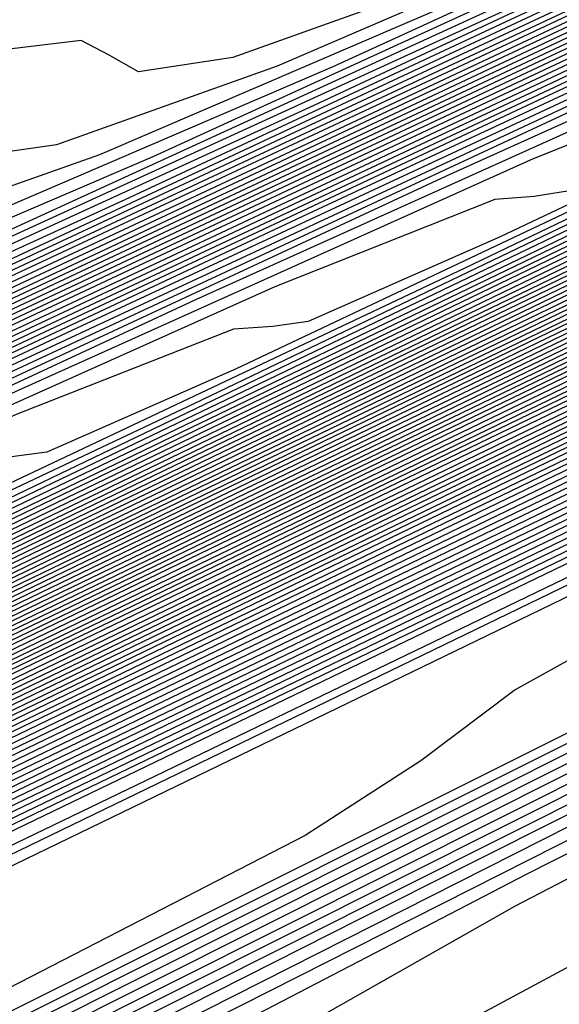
# Model space of a CAD drawing. Extents: x 3249832 to 3255657, y 13789405 to 13793316.
# Tile 120 of 256: x 3255335.31 to 3255337.21, y 13790163.12 to 13790166.58. Entities that reach past the tile are written whole.
import ezdxf

# ---------------------------------------------------------------- set-up
doc = ezdxf.new("R2010")
doc.units = 0
doc.header["$LTSCALE"] = 100
doc.header["$MEASUREMENT"] = 0
for name, color, linetype in [('GRATIO_CON', 10, 'CONTINUOUS'), ('GRATIO_ICON', 7, 'CONTINUOUS'), ('TARGETS_EAST', 7, 'CONTINUOUS')]:
    doc.layers.add(name, color=color, linetype=linetype)

# ---------------------------------------------------------------- blocks, each defined once
blk = doc.blocks.new('Gratio_032316_contours')
at = {"layer": 'GRATIO_CON', "color": 5, "linetype": 'Continuous', "flags": 128}
for points in [[(3255363.3626, 13790177.2744), (3255362.8508, 13790177.0238), (3255359.2644, 13790175.2916), (3255349.5288, 13790170.5964), (3255332.0737, 13790162.1815), (3255311.3462, 13790152.1899), (3255293.2974, 13790143.4894)], [(3255363.3534, 13790177.2943), (3255362.865, 13790177.0543), (3255359.4421, 13790175.4004), (3255350.1499, 13790170.9185), (3255333.493, 13790162.8881), (3255313.7321, 13790153.3624), (3255296.5669, 13790145.0881)], [(3255363.3442, 13790177.3141), (3255362.8793, 13790177.0848), (3255359.6198, 13790175.5091), (3255350.771, 13790171.2405), (3255334.8977, 13790163.5876), (3255316.0013, 13790154.4785), (3255299.4426, 13790146.4963)], [(3255363.3351, 13790177.334), (3255362.8936, 13790177.1153), (3255359.7975, 13790175.6178), (3255351.3922, 13790171.5625), (3255336.3024, 13790164.2871), (3255318.2705, 13790155.5945), (3255302.3184, 13790147.9045)], [(3255363.3168, 13790177.3737), (3255362.9221, 13790177.1764), (3255360.1529, 13790175.8353), (3255352.6344, 13790172.2066), (3255339.1118, 13790165.686), (3255322.809, 13790157.8266), (3255308.0699, 13790150.7209), (3255298.2, 13790145.9612)], [(3255363.3076, 13790177.3935), (3255362.9364, 13790177.2069), (3255360.3306, 13790175.944), (3255353.2555, 13790172.5287), (3255340.5164, 13790166.3855), (3255325.0782, 13790158.9427), (3255310.9456, 13790152.1291), (3255301.1769, 13790147.4178)], [(3255363.2985, 13790177.4128), (3255362.9507, 13790177.237), (3255360.5083, 13790176.0525), (3255353.8766, 13790172.8506), (3255341.9211, 13790167.085), (3255327.3475, 13790160.0587), (3255313.8214, 13790153.5373), (3255304.1539, 13790148.8744)], [(3255363.2899, 13790177.4293), (3255362.9654, 13790177.2653), (3255360.6862, 13790176.16), (3255354.4979, 13790173.1721), (3255343.3258, 13790167.7843), (3255329.6167, 13790161.1747), (3255316.6971, 13790154.9455), (3255307.1308, 13790150.331), (3255300.4292, 13790147.096)], [(3255363.2728, 13790177.4624), (3255362.9947, 13790177.3218), (3255361.0421, 13790176.3749), (3255355.7403, 13790173.8151), (3255346.1353, 13790169.1829), (3255334.1552, 13790163.4068), (3255322.4486, 13790157.7619), (3255313.0847, 13790153.2443), (3255305.8138, 13790149.7339), (3255299.8068, 13790146.8314)], [(3255363.2642, 13790177.4789), (3255363.0094, 13790177.3501), (3255361.22, 13790176.4823), (3255356.3615, 13790174.1365), (3255347.54, 13790169.8823), (3255336.4244, 13790164.5228), (3255325.3244, 13790159.17), (3255316.0789, 13790154.7093), (3255308.6447, 13790151.1198), (3255302.5075, 13790148.1544)], [(3255363.2556, 13790177.4954), (3255363.024, 13790177.3784), (3255361.3979, 13790176.5898), (3255356.9827, 13790174.458), (3255348.9447, 13790170.5816), (3255338.6936, 13790165.6388), (3255328.2001, 13790160.5782), (3255319.0572, 13790156.1665), (3255311.3477, 13790152.4439), (3255304.7769, 13790149.269)], [(3255363.247, 13790177.5119), (3255363.0387, 13790177.4067), (3255361.5758, 13790176.6972), (3255357.6039, 13790174.7795), (3255350.3494, 13790171.2809), (3255340.9629, 13790166.7549), (3255331.0759, 13790161.9864), (3255322.0355, 13790157.6238), (3255314.0508, 13790153.7681), (3255307.0464, 13790150.3836), (3255300.985, 13790147.4531)], [(3255363.2298, 13790177.545), (3255363.068, 13790177.4632), (3255361.9317, 13790176.9121), (3255358.8464, 13790175.4225), (3255353.1588, 13790172.6795), (3255345.5013, 13790168.9869), (3255336.8274, 13790164.8028), (3255327.9921, 13790160.5384), (3255319.457, 13790156.4164), (3255311.5852, 13790152.6127), (3255304.7086, 13790149.288)], [(3255363.2212, 13790177.5615), (3255363.0827, 13790177.4915), (3255362.1096, 13790177.0196), (3255359.4676, 13790175.744), (3255354.5636, 13790173.3789), (3255347.7706, 13790170.103), (3255339.7031, 13790166.211), (3255330.9703, 13790161.9956), (3255322.16, 13790157.7405), (3255313.8547, 13790153.7272), (3255306.5704, 13790150.2055), (3255300.5587, 13790147.2978)], [(3255363.2126, 13790177.578), (3255363.0973, 13790177.5198), (3255362.2875, 13790177.127), (3255360.0888, 13790176.0654), (3255355.9683, 13790174.0782), (3255350.0398, 13790171.219), (3255342.5789, 13790167.6192), (3255333.9486, 13790163.4529), (3255324.8631, 13790159.0647), (3255316.1241, 13790154.8418), (3255308.4322, 13790151.123), (3255302.0841, 13790148.0526)], [(3255363.204, 13790177.5946), (3255363.112, 13790177.548), (3255362.4654, 13790177.2345), (3255360.71, 13790176.3869), (3255357.373, 13790174.7775), (3255352.309, 13790172.335), (3255345.4546, 13790169.0274), (3255336.9269, 13790164.9102), (3255327.5662, 13790160.3888), (3255318.3935, 13790155.9564), (3255310.294, 13790152.0405), (3255303.6095, 13790148.8074)], [(3255363.1868, 13790177.6276), (3255363.1413, 13790177.6046), (3255362.8213, 13790177.4494), (3255361.9524, 13790177.0299), (3255360.1824, 13790176.1761), (3255356.8475, 13790174.5671), (3255351.2061, 13790171.8438), (3255342.8835, 13790167.8247), (3255332.9724, 13790163.0371), (3255322.9324, 13790158.1855), (3255314.0176, 13790153.8755), (3255306.6603, 13790150.3169), (3255301.0871, 13790147.6207)], [(3255363.1782, 13790177.6441), (3255363.1559, 13790177.6329), (3255362.9992, 13790177.5568), (3255362.5736, 13790177.3514), (3255361.5871, 13790176.8755), (3255359.1167, 13790175.6831), (3255354.0819, 13790173.252), (3255345.8618, 13790169.282), (3255335.6754, 13790164.3612), (3255325.2018, 13790159.3001), (3255315.8794, 13790154.793), (3255308.1857, 13790151.0717), (3255302.3577, 13790148.2522)], [(3255363.1697, 13790177.6606), (3255350.6237, 13790171.6008), (3255338.5563, 13790165.7713), (3255327.446, 13790160.4025), (3255317.7338, 13790155.7069), (3255309.7102, 13790151.826), (3255303.6283, 13790148.8837)], [(3255363.1622, 13790177.6756), (3255351.3249, 13790171.958), (3255339.8464, 13790166.4129), (3255329.0857, 13790161.2128), (3255319.4089, 13790156.5342), (3255311.2122, 13790152.5695), (3255304.8988, 13790149.5152)], [(3255363.1472, 13790177.7055), (3255352.7271, 13790172.6724), (3255342.4265, 13790167.6962), (3255332.3649, 13790162.8336), (3255322.7593, 13790158.1889), (3255314.2163, 13790154.0566), (3255307.4399, 13790150.7782), (3255302.9144, 13790148.5902)], [(3255363.1398, 13790177.7205), (3255353.4282, 13790173.0296), (3255343.7165, 13790168.3378), (3255334.0045, 13790163.6439), (3255324.4345, 13790159.0163), (3255315.7184, 13790154.8001), (3255308.7105, 13790151.4097), (3255304.0166, 13790149.1402)], [(3255363.1323, 13790177.7354), (3255354.1293, 13790173.3869), (3255345.0066, 13790168.9794), (3255335.6442, 13790164.4543), (3255326.1097, 13790159.8437), (3255317.2205, 13790155.5436), (3255309.9811, 13790152.0412), (3255305.1188, 13790149.6902)], [(3255363.1248, 13790177.7504), (3255354.8304, 13790173.7441), (3255346.2966, 13790169.6211), (3255337.2838, 13790165.2647), (3255327.7849, 13790160.671), (3255318.7225, 13790156.2871), (3255311.2516, 13790152.6727), (3255306.221, 13790150.2403), (3255303.2552, 13790148.8134)], [(3255363.1098, 13790177.7803), (3255356.2327, 13790174.4585), (3255348.8767, 13790170.9043), (3255340.5631, 13790166.8854), (3255331.1353, 13790162.3257), (3255321.7267, 13790157.7741), (3255313.7927, 13790153.9356), (3255308.4254, 13790151.3403), (3255305.2619, 13790149.8176)], [(3255363.1023, 13790177.7953), (3255356.9338, 13790174.8157), (3255350.1668, 13790171.546), (3255342.2027, 13790167.6958), (3255332.8105, 13790163.1531), (3255323.2287, 13790158.5176), (3255315.0633, 13790154.5671), (3255309.5276, 13790151.8904), (3255306.2652, 13790150.3197), (3255304.5271, 13790149.4986)], [(3255363.0949, 13790177.8103), (3255357.6349, 13790175.1729), (3255351.4568, 13790172.1876), (3255343.8423, 13790168.5062), (3255334.4857, 13790163.9805), (3255324.7308, 13790159.2611), (3255316.3339, 13790155.1986), (3255310.6298, 13790152.4404), (3255307.2685, 13790150.8219), (3255305.4785, 13790149.9753)], [(3255363.0874, 13790177.8253), (3255358.336, 13790175.5302), (3255352.7468, 13790172.8292), (3255345.4819, 13790169.3166), (3255336.1609, 13790164.8078), (3255326.2329, 13790160.0046), (3255317.6044, 13790155.8301), (3255311.732, 13790152.9904), (3255308.2718, 13790151.324), (3255306.43, 13790150.4521), (3255305.4986, 13790150.0381)], [(3255363.0724, 13790177.8552), (3255359.7383, 13790176.2446), (3255355.3269, 13790174.1125), (3255348.7612, 13790170.9373), (3255339.5113, 13790166.4625), (3255329.237, 13790161.4917), (3255320.1455, 13790157.0931), (3255313.9364, 13790154.0905), (3255310.2785, 13790152.3282), (3255308.3329, 13790151.4056), (3255307.3516, 13790150.9663), (3255306.9504, 13790150.8311), (3255306.8357, 13790150.8648), (3255306.709, 13790150.9242), (3255306.2521, 13790150.8346), (3255305.1418, 13790150.4136)], [(3255363.0649, 13790177.8702), (3255360.4394, 13790176.6018), (3255356.617, 13790174.7541), (3255350.4008, 13790171.7477), (3255341.1865, 13790167.2899), (3255330.7391, 13790162.2352), (3255321.4161, 13790157.7246), (3255315.0386, 13790154.6406), (3255311.2818, 13790152.8303), (3255309.2843, 13790151.8823), (3255308.2782, 13790151.4305), (3255307.8684, 13790151.2902), (3255307.7534, 13790151.3222), (3255307.6263, 13790151.3795), (3255307.1599, 13790151.2834), (3255306.0215, 13790150.8474), (3255304.0328, 13790149.9659)], [(3255363.0574, 13790177.8851), (3255361.1405, 13790176.959), (3255357.907, 13790175.3957), (3255352.0405, 13790172.558), (3255342.8617, 13790168.1173), (3255332.2411, 13790162.9787), (3255322.6867, 13790158.3561), (3255316.1408, 13790155.1906), (3255312.2851, 13790153.3324), (3255310.2358, 13790152.359), (3255309.2047, 13790151.8946), (3255308.7864, 13790151.7492), (3255308.6711, 13790151.7796), (3255308.5437, 13790151.8348), (3255308.0677, 13790151.7321), (3255306.9011, 13790151.2812), (3255304.8608, 13790150.3744)], [(3255363.05, 13790177.9001), (3255361.8416, 13790177.3162), (3255359.1971, 13790176.0374), (3255353.6801, 13790173.3684), (3255344.5369, 13790168.9446), (3255333.7432, 13790163.7222), (3255323.9572, 13790158.9876), (3255317.243, 13790155.7406), (3255313.2884, 13790153.8345), (3255311.1872, 13790152.8358), (3255310.1312, 13790152.3587), (3255309.7044, 13790152.2082), (3255309.5888, 13790152.237), (3255309.461, 13790152.2901), (3255308.9754, 13790152.1808), (3255307.7808, 13790151.715), (3255305.6888, 13790150.7829), (3255303.1621, 13790149.6128)], [(3255363.0357, 13790177.9293), (3255349.1365, 13790171.2039), (3255336.4664, 13790165.0734), (3255326.2544, 13790160.1326), (3255319.3751, 13790156.8057), (3255315.2861, 13790154.8344), (3255313.0901, 13790153.7893), (3255311.9842, 13790153.2869), (3255311.5403, 13790153.1263), (3255311.4242, 13790153.1519), (3255311.2957, 13790153.2007), (3255310.791, 13790153.0783), (3255309.5402, 13790152.5826), (3255307.3448, 13790151.5999), (3255304.6912, 13790150.3694)], [(3255363.0293, 13790177.9433), (3255349.5014, 13790171.3974), (3255337.1523, 13790165.4221), (3255327.1608, 13790160.5879), (3255320.3695, 13790157.3036), (3255316.2759, 13790155.33), (3255314.0416, 13790154.266), (3255312.9108, 13790153.751), (3255312.4583, 13790153.5853), (3255312.3419, 13790153.6093), (3255312.2131, 13790153.656), (3255311.6988, 13790153.527), (3255310.4199, 13790153.0164), (3255308.1727, 13790152.0084), (3255305.4558, 13790150.7477)], [(3255363.0228, 13790177.9572), (3255349.8663, 13790171.5909), (3255337.8383, 13790165.7708), (3255328.0673, 13790161.0433), (3255321.3638, 13790157.8014), (3255317.2657, 13790155.8255), (3255314.9931, 13790154.7428), (3255313.8373, 13790154.2151), (3255313.3763, 13790154.0443), (3255313.2596, 13790154.0668), (3255313.1304, 13790154.1113), (3255312.6066, 13790153.9757), (3255311.2996, 13790153.4502), (3255309.0007, 13790152.4169), (3255306.2204, 13790151.126), (3255303.6487, 13790149.9195)], [(3255363.0164, 13790177.9712), (3255362.7761, 13790177.8544), (3255361.0953, 13790177.0408), (3255356.5335, 13790174.8332), (3255348.3101, 13790170.854), (3255338.2839, 13790166.0028), (3255328.9737, 13790161.4984), (3255322.3581, 13790158.2992), (3255318.2556, 13790156.3211), (3255315.9445, 13790155.2195), (3255314.7638, 13790154.6793), (3255314.2943, 13790154.5033), (3255314.1773, 13790154.5242), (3255314.0478, 13790154.5666), (3255313.5144, 13790154.4244), (3255312.1793, 13790153.884), (3255309.8287, 13790152.8254), (3255306.9849, 13790151.5042), (3255304.3543, 13790150.27)], [(3255363.0035, 13790177.999), (3255362.7772, 13790177.8888), (3255361.1947, 13790177.1225), (3255356.9001, 13790175.044), (3255349.1521, 13790171.2948), (3255339.6697, 13790166.7067), (3255330.7865, 13790162.409), (3255324.3467, 13790159.2949), (3255320.2352, 13790157.3123), (3255317.8474, 13790156.173), (3255316.6168, 13790155.6075), (3255316.1303, 13790155.4214), (3255316.0128, 13790155.439), (3255315.8825, 13790155.4772), (3255315.33, 13790155.3219), (3255313.9387, 13790154.7516), (3255311.4847, 13790153.6424), (3255308.5141, 13790152.2608), (3255305.7656, 13790150.9711), (3255303.816, 13790150.0634)], [(3255362.9971, 13790178.013), (3255362.7777, 13790177.906), (3255361.2444, 13790177.1634), (3255357.0834, 13790175.1495), (3255349.5732, 13790171.5153), (3255340.3626, 13790167.0587), (3255331.693, 13790162.8643), (3255325.341, 13790159.7927), (3255321.2251, 13790157.8079), (3255318.7989, 13790156.6497), (3255317.5434, 13790156.0716), (3255317.0482, 13790155.8804), (3255316.9305, 13790155.8965), (3255316.7999, 13790155.9325), (3255316.2378, 13790155.7706), (3255314.8184, 13790155.1854), (3255312.3127, 13790154.0509), (3255309.2787, 13790152.6391), (3255306.4712, 13790151.3216), (3255304.4798, 13790150.3944)], [(3255362.9906, 13790178.0269), (3255362.7782, 13790177.9232), (3255361.2941, 13790177.2043), (3255357.2667, 13790175.2549), (3255349.9942, 13790171.7357), (3255341.0555, 13790167.4106), (3255332.5994, 13790163.3196), (3255326.3353, 13790160.2905), (3255322.2149, 13790158.3035), (3255319.7503, 13790157.1265), (3255318.4699, 13790156.5357), (3255317.9662, 13790156.3394), (3255317.8482, 13790156.3539), (3255317.7172, 13790156.3878), (3255317.1455, 13790156.2193), (3255315.698, 13790155.6192), (3255313.1406, 13790154.4594), (3255310.0433, 13790153.0174), (3255307.1769, 13790151.6721), (3255305.1437, 13790150.7253)], [(3255362.9842, 13790178.0409), (3255362.7788, 13790177.9404), (3255361.3439, 13790177.2452), (3255357.45, 13790175.3604), (3255350.4152, 13790171.9561), (3255341.7484, 13790167.7626), (3255333.5058, 13790163.7749), (3255327.3296, 13790160.7884), (3255323.2047, 13790158.799), (3255320.7018, 13790157.6032), (3255319.3964, 13790156.9998), (3255318.8842, 13790156.7984), (3255318.7659, 13790156.8113), (3255318.6346, 13790156.8431), (3255318.0533, 13790156.668), (3255316.5777, 13790156.053), (3255313.9686, 13790154.8679), (3255310.8078, 13790153.3957), (3255307.8825, 13790152.0227), (3255305.8076, 13790151.0562), (3255304.5095, 13790150.4882)], [(3255362.9713, 13790178.0688), (3255362.7799, 13790177.9748), (3255361.4433, 13790177.327), (3255357.8165, 13790175.5712), (3255351.2573, 13790172.397), (3255343.1342, 13790168.4665), (3255335.3187, 13790164.6855), (3255329.3183, 13790161.784), (3255325.1844, 13790159.7902), (3255322.6047, 13790158.5567), (3255321.2494, 13790157.9281), (3255320.7202, 13790157.7165), (3255320.6013, 13790157.7262), (3255320.4693, 13790157.7537), (3255319.8689, 13790157.5655), (3255318.3371, 13790156.9206), (3255315.6246, 13790155.6848), (3255312.337, 13790154.1523), (3255309.2938, 13790152.7237), (3255307.1354, 13790151.718), (3255305.7861, 13790151.1255), (3255304.9914, 13790150.8543)], [(3255362.9649, 13790178.0827), (3255362.7804, 13790177.992), (3255361.493, 13790177.3678), (3255357.9998, 13790175.6767), (3255351.6783, 13790172.6174), (3255343.8271, 13790168.8185), (3255336.2251, 13790165.1408), (3255330.3126, 13790162.2819), (3255326.1742, 13790160.2858), (3255323.5561, 13790159.0334), (3255322.1759, 13790158.3922), (3255321.6382, 13790158.1755), (3255321.519, 13790158.1836), (3255321.3866, 13790158.209), (3255320.7767, 13790158.0142), (3255319.2168, 13790157.3544), (3255316.4526, 13790156.0933), (3255313.1016, 13790154.5306), (3255309.9994, 13790153.0743), (3255307.7993, 13790152.049), (3255306.4244, 13790151.4442), (3255305.616, 13790151.1656), (3255305.1412, 13790151.12)], [(3255362.9585, 13790178.0966), (3255362.7809, 13790178.0092), (3255361.5427, 13790177.4087), (3255358.1831, 13790175.7821), (3255352.0993, 13790172.8378), (3255344.52, 13790169.1705), (3255337.1315, 13790165.5961), (3255331.3069, 13790162.7797), (3255327.1641, 13790160.7814), (3255324.5076, 13790159.5102), (3255323.1025, 13790158.8563), (3255322.5562, 13790158.6345), (3255322.4367, 13790158.641), (3255322.304, 13790158.6643), (3255321.6845, 13790158.4629), (3255320.0965, 13790157.7881), (3255317.2806, 13790156.5018), (3255313.8662, 13790154.9088), (3255310.7051, 13790153.4248), (3255308.4631, 13790152.3799), (3255307.0628, 13790151.7628), (3255306.2405, 13790151.4768), (3255305.7596, 13790151.4265), (3255305.491, 13790151.5219)], [(3255362.952, 13790178.1106), (3255362.7815, 13790178.0264), (3255361.5924, 13790177.4496), (3255358.3664, 13790175.8876), (3255352.5204, 13790173.0583), (3255345.2129, 13790169.5225), (3255338.038, 13790166.0514), (3255332.3012, 13790163.2775), (3255328.1539, 13790161.277), (3255325.4591, 13790159.9869)], [(3255362.9392, 13790178.1385), (3255362.7826, 13790178.0608), (3255361.6919, 13790177.5314), (3255358.733, 13790176.0984), (3255353.3624, 13790173.4991), (3255346.5987, 13790170.2264), (3255339.8508, 13790166.962), (3255334.2898, 13790164.2732), (3255330.1336, 13790162.2681), (3255327.362, 13790160.9404)], [(3255362.9327, 13790178.1524), (3255362.7831, 13790178.078), (3255361.7416, 13790177.5723), (3255358.9163, 13790176.2039), (3255353.7834, 13790173.7196), (3255347.2916, 13790170.5784), (3255340.7573, 13790167.4173), (3255335.2841, 13790164.771), (3255331.1234, 13790162.7637), (3255328.3134, 13790161.4172), (3255326.8085, 13790160.7127)], [(3255362.9263, 13790178.1663), (3255362.7836, 13790178.0952), (3255361.7913, 13790177.6131), (3255359.0996, 13790176.3093), (3255354.2045, 13790173.94), (3255347.9845, 13790170.9303), (3255341.6637, 13790167.8726), (3255336.2784, 13790165.2689), (3255332.1133, 13790163.2593), (3255329.2649, 13790161.8939), (3255327.7351, 13790161.1769)], [(3255362.9199, 13790178.1803), (3255362.7842, 13790178.1124), (3255361.841, 13790177.654), (3255359.2829, 13790176.4147), (3255354.6255, 13790174.1604), (3255348.6774, 13790171.2823), (3255342.5701, 13790168.3279), (3255337.2727, 13790165.7667), (3255333.1031, 13790163.7549), (3255330.2163, 13790162.3706), (3255328.6616, 13790161.641), (3255328.0641, 13790161.3887)], [(3255362.9063, 13790178.2064), (3255362.7848, 13790178.1456), (3255361.9402, 13790177.7351), (3255359.6494, 13790176.6253), (3255355.4675, 13790174.6012), (3255350.0632, 13790171.9862), (3255344.383, 13790169.2385), (3255339.2614, 13790166.7624), (3255335.0828, 13790164.7461), (3255332.1192, 13790163.3241), (3255330.5146, 13790162.5692), (3255329.9, 13790162.3067), (3255329.7784, 13790162.3004), (3255329.6428, 13790162.3067), (3255328.9468, 13790162.0527), (3255327.134, 13790161.2585)], [(3255362.8995, 13790178.2194), (3255362.7851, 13790178.1622), (3255361.9898, 13790177.7756), (3255359.8326, 13790176.7306), (3255355.8885, 13790174.8216), (3255350.7561, 13790172.3382), (3255345.2894, 13790169.6938), (3255340.2557, 13790167.2602), (3255336.0726, 13790165.2417), (3255333.0707, 13790163.8009), (3255331.4411, 13790163.0333), (3255330.818, 13790162.7658), (3255330.6961, 13790162.7578), (3255330.5602, 13790162.762), (3255329.8546, 13790162.5014), (3255328.0137, 13790161.6923)], [(3255362.8927, 13790178.2325), (3255362.7854, 13790178.1788), (3255362.0393, 13790177.8162), (3255360.0158, 13790176.8359), (3255356.3096, 13790175.042), (3255351.449, 13790172.6901), (3255346.1959, 13790170.1491), (3255341.25, 13790167.758), (3255337.0624, 13790165.7372), (3255334.0221, 13790164.2776), (3255332.3677, 13790163.4974), (3255331.736, 13790163.2248), (3255331.6138, 13790163.2153), (3255331.4775, 13790163.2173), (3255330.7624, 13790162.9501), (3255328.8934, 13790162.1261), (3255325.5604, 13790160.5868)], [(3255362.8859, 13790178.2455), (3255362.7857, 13790178.1953), (3255362.0889, 13790177.8567), (3255360.1991, 13790176.9412), (3255356.7306, 13790175.2624), (3255352.1418, 13790173.0421), (3255347.1023, 13790170.6044), (3255342.2443, 13790168.2559), (3255338.0523, 13790166.2328), (3255334.9736, 13790164.7544), (3255333.2942, 13790163.9615), (3255332.654, 13790163.6838), (3255332.5316, 13790163.6727), (3255332.3949, 13790163.6726), (3255331.6701, 13790163.3989), (3255329.7731, 13790162.5599), (3255326.3884, 13790160.9952)], [(3255362.8724, 13790178.2716), (3255362.7863, 13790178.2285), (3255362.1881, 13790177.9378), (3255360.5655, 13790177.1518), (3255357.5726, 13790175.7031), (3255353.5276, 13790173.746), (3255348.9152, 13790171.5151), (3255344.2329, 13790169.2515), (3255340.0319, 13790167.224), (3255336.8765, 13790165.7078), (3255335.1472, 13790164.8898), (3255334.49, 13790164.6018), (3255334.367, 13790164.5876), (3255334.2296, 13790164.5832), (3255333.4857, 13790164.2963), (3255331.5325, 13790163.4275), (3255328.0443, 13790161.8122)], [(3255362.8656, 13790178.2846), (3255362.7866, 13790178.2451), (3255362.2377, 13790177.9784), (3255360.7488, 13790177.2571), (3255357.9936, 13790175.9235), (3255354.2205, 13790174.098), (3255349.8216, 13790171.9704), (3255345.2272, 13790169.7494), (3255341.0218, 13790167.7196), (3255337.828, 13790166.1846), (3255336.0737, 13790165.3539), (3255335.408, 13790165.0609), (3255335.2847, 13790165.045), (3255335.1469, 13790165.0385), (3255334.3935, 13790164.745), (3255332.4122, 13790163.8613), (3255328.8723, 13790162.2207), (3255324.5703, 13790160.2049)], [(3255362.8588, 13790178.2977), (3255362.7869, 13790178.2617), (3255362.2872, 13790178.0189), (3255360.932, 13790177.3624), (3255358.4146, 13790176.1439), (3255354.9134, 13790174.45), (3255350.728, 13790172.4257), (3255346.2216, 13790170.2472), (3255342.0116, 13790168.2152), (3255338.7794, 13790166.6613), (3255337.0003, 13790165.818), (3255336.3259, 13790165.5199), (3255336.2024, 13790165.5024), (3255336.0643, 13790165.4938), (3255335.3013, 13790165.1937), (3255333.2918, 13790164.2951), (3255329.7003, 13790162.6292), (3255325.3348, 13790160.5832)], [(3255362.852, 13790178.3107), (3255362.7872, 13790178.2783), (3255362.3368, 13790178.0594), (3255361.1152, 13790177.4676), (3255358.8356, 13790176.3643), (3255355.6063, 13790174.8019), (3255351.6345, 13790172.881), (3255347.2159, 13790170.745), (3255343.0015, 13790168.7108), (3255339.7309, 13790167.1381), (3255337.9268, 13790166.2821), (3255337.2439, 13790165.9789), (3255337.1201, 13790165.9598), (3255336.9816, 13790165.9491), (3255336.2091, 13790165.6425), (3255334.1715, 13790164.7289), (3255330.5283, 13790163.0377), (3255326.0994, 13790160.9615)], [(3255362.8384, 13790178.3368), (3255362.7878, 13790178.3115), (3255362.436, 13790178.1405), (3255361.4817, 13790177.6782), (3255359.6777, 13790176.8051), (3255356.9921, 13790175.5058), (3255353.4473, 13790173.7916), (3255349.2045, 13790171.7407), (3255344.9811, 13790169.7019), (3255341.6338, 13790168.0916), (3255339.7798, 13790167.2103), (3255339.0799, 13790166.897), (3255338.9555, 13790166.8747), (3255338.8164, 13790166.8597), (3255338.0247, 13790166.5399), (3255335.9309, 13790165.5964), (3255332.1843, 13790163.8547), (3255327.6286, 13790161.718)], [(3255362.8317, 13790178.3499), (3255362.7881, 13790178.3281), (3255362.4856, 13790178.1811), (3255361.6649, 13790177.7835), (3255360.0987, 13790177.0254), (3255357.685, 13790175.8578), (3255354.3537, 13790174.2469), (3255350.1988, 13790172.2385), (3255345.971, 13790170.1975), (3255342.5852, 13790168.5683), (3255340.7063, 13790167.6744), (3255339.9979, 13790167.356), (3255339.8732, 13790167.3321), (3255339.7337, 13790167.315), (3255338.9325, 13790166.9886), (3255336.8106, 13790166.0302), (3255333.0122, 13790164.2632), (3255328.3932, 13790162.0963), (3255324.1122, 13790160.0848)], [(3255362.8249, 13790178.3629), (3255362.7884, 13790178.3447), (3255362.5352, 13790178.2216), (3255361.8482, 13790177.8888), (3255360.5197, 13790177.2458), (3255358.3779, 13790176.2098), (3255355.2602, 13790174.7022), (3255351.1931, 13790172.7363), (3255346.9608, 13790170.6931), (3255343.5367, 13790169.045), (3255341.6329, 13790168.1386), (3255340.9159, 13790167.815), (3255340.791, 13790167.7895), (3255340.6511, 13790167.7703), (3255339.8402, 13790167.4374), (3255337.6903, 13790166.464), (3255333.8402, 13790164.6717), (3255329.1577, 13790162.4746), (3255324.8178, 13790160.4353)], [(3255362.8181, 13790178.376), (3255362.7887, 13790178.3613), (3255362.5847, 13790178.2622), (3255362.0314, 13790177.9941), (3255360.9407, 13790177.4662), (3255359.0708, 13790176.5617), (3255356.1666, 13790175.1575), (3255352.1874, 13790173.2342), (3255347.9506, 13790171.1887), (3255344.4881, 13790169.5218), (3255342.5594, 13790168.6027), (3255341.8339, 13790168.274), (3255341.7087, 13790168.247), (3255341.5684, 13790168.2256), (3255340.748, 13790167.8861), (3255338.57, 13790166.8978), (3255334.6682, 13790165.0802), (3255329.9223, 13790162.8529), (3255325.5234, 13790160.7859)], [(3255362.8045, 13790178.4021), (3255361.9033, 13790177.9658), (3255360.4718, 13790177.2733), (3255357.9795, 13790176.0682), (3255354.1761, 13790174.2299), (3255349.9303, 13790172.1799), (3255346.391, 13790170.4753), (3255344.4124, 13790169.5309), (3255343.6698, 13790169.1921), (3255343.5441, 13790169.1618), (3255343.4031, 13790169.1362), (3255342.5636, 13790168.7835), (3255340.3294, 13790167.7654), (3255336.3242, 13790165.8972), (3255331.4515, 13790163.6095), (3255326.9347, 13790161.4869)], [(3255362.7977, 13790178.4151), (3255356.8185, 13790175.525), (3255351.514, 13790172.9629), (3255347.559, 13790171.0568), (3255345.4031, 13790170.0261), (3255344.5958, 13790169.655), (3255344.4618, 13790169.6192), (3255344.3205, 13790169.5915), (3255343.4714, 13790169.2322), (3255341.2091, 13790168.1992), (3255337.1521, 13790166.3057), (3255332.2161, 13790163.9878), (3255327.6403, 13790161.8375)], [(3255362.7909, 13790178.4282), (3255357.1132, 13790175.6841), (3255352.0762, 13790173.2514), (3255348.3205, 13790171.4416), (3255346.2733, 13790170.4629), (3255345.5068, 13790170.1106), (3255345.3795, 13790170.0767), (3255345.2378, 13790170.0468), (3255344.3792, 13790169.681), (3255342.0887, 13790168.633), (3255337.9801, 13790166.7141), (3255332.9806, 13790164.3661), (3255328.346, 13790162.188), (3255325.0602, 13790160.6529)], [(3255362.784, 13790178.442), (3255357.4078, 13790175.8436), (3255352.6383, 13790173.5402), (3255349.0821, 13790171.8266), (3255347.1436, 13790170.8999), (3255346.4177, 13790170.5662), (3255346.2972, 13790170.5341), (3255346.1552, 13790170.5021), (3255345.287, 13790170.1297), (3255342.9684, 13790169.0668), (3255338.8081, 13790167.1226), (3255333.7452, 13790164.7444), (3255329.0516, 13790162.5385), (3255325.7241, 13790160.9838)], [(3255362.7701, 13790178.4698), (3255357.9969, 13790176.1629), (3255353.7624, 13790174.1179), (3255350.6051, 13790172.5964), (3255348.8841, 13790171.7737), (3255348.2396, 13790171.4775), (3255348.1326, 13790171.4489), (3255347.9899, 13790171.4127), (3255347.1025, 13790171.0271), (3255344.7278, 13790169.9344), (3255340.4641, 13790167.9396), (3255335.2744, 13790165.5009), (3255330.4629, 13790163.2396), (3255327.0519, 13790161.6457)], [(3255362.7632, 13790178.4837), (3255358.2915, 13790176.3225), (3255354.3245, 13790174.4067), (3255351.3666, 13790172.9814), (3255349.7543, 13790172.2106), (3255349.1506, 13790171.9331), (3255349.0503, 13790171.9064), (3255348.9072, 13790171.868), (3255348.0103, 13790171.4759), (3255345.6075, 13790170.3682), (3255341.2921, 13790168.3481), (3255336.039, 13790165.8792), (3255331.1685, 13790163.5901), (3255327.7158, 13790161.9766)], [(3255362.7562, 13790178.4976), (3255358.5861, 13790176.4822), (3255354.8865, 13790174.6955), (3255352.1282, 13790173.3663), (3255350.6245, 13790172.6475), (3255350.0615, 13790172.3887), (3255349.9681, 13790172.3638), (3255349.8246, 13790172.3233), (3255348.9181, 13790171.9246), (3255346.4872, 13790170.802), (3255342.12, 13790168.7566), (3255336.8035, 13790166.2575), (3255331.8742, 13790163.9406), (3255328.3796, 13790162.3075), (3255326.2125, 13790161.3222)], [(3255362.7492, 13790178.5115), (3255358.8807, 13790176.6418), (3255355.4486, 13790174.9843), (3255352.8897, 13790173.7512), (3255351.4948, 13790173.0844), (3255350.9725, 13790172.8444), (3255350.8858, 13790172.8212), (3255350.742, 13790172.7786), (3255349.8259, 13790172.3733), (3255347.3669, 13790171.2358), (3255342.948, 13790169.1651), (3255337.5681, 13790166.6358), (3255332.5798, 13790164.2911), (3255329.0435, 13790162.6384), (3255326.8508, 13790161.6408)], [(3255362.7353, 13790178.5393), (3255359.4698, 13790176.9611), (3255356.5728, 13790175.562), (3255354.4127, 13790174.5211), (3255353.2353, 13790173.9582), (3255352.7944, 13790173.7556), (3255352.7212, 13790173.7361), (3255352.5767, 13790173.6892), (3255351.6415, 13790173.2707), (3255349.1263, 13790172.1034), (3255344.604, 13790169.9821), (3255339.0973, 13790167.3924), (3255333.9911, 13790164.9922), (3255330.3713, 13790163.3003), (3255328.1274, 13790162.2781), (3255326.8499, 13790161.7478)], [(3255362.7284, 13790178.5533), (3255359.7644, 13790177.1207), (3255357.1348, 13790175.8508), (3255355.1742, 13790174.9061), (3255354.1055, 13790174.3952), (3255353.7053, 13790174.2112), (3255353.6389, 13790174.1935), (3255353.494, 13790174.1445), (3255352.5493, 13790173.7195), (3255350.006, 13790172.5371), (3255345.432, 13790170.3906), (3255339.8618, 13790167.7707), (3255334.6967, 13790165.3427), (3255331.0352, 13790163.6312), (3255328.7658, 13790162.5967), (3255327.4744, 13790162.0591)], [(3255362.7214, 13790178.5672), (3255360.0589, 13790177.2804), (3255357.6969, 13790176.1396), (3255355.9358, 13790175.291), (3255354.9758, 13790174.8321), (3255354.6163, 13790174.6668), (3255354.5566, 13790174.6509), (3255354.4114, 13790174.5998), (3255353.4571, 13790174.1682), (3255350.8856, 13790172.9709), (3255346.26, 13790170.7991), (3255340.6264, 13790168.149), (3255335.4023, 13790165.6933), (3255331.6991, 13790163.9621), (3255329.4041, 13790162.9154), (3255328.099, 13790162.3703), (3255327.4036, 13790162.1559)], [(3255362.7145, 13790178.5811), (3255360.3535, 13790177.44), (3255358.259, 13790176.4285), (3255356.6973, 13790175.6759), (3255355.846, 13790175.269), (3255355.5273, 13790175.1225), (3255355.4743, 13790175.1084), (3255355.3287, 13790175.0551), (3255354.3649, 13790174.6169), (3255351.7653, 13790173.4047), (3255347.0879, 13790171.2076), (3255341.391, 13790168.5272), (3255336.108, 13790166.0438), (3255332.3629, 13790164.293), (3255330.0424, 13790163.234), (3255328.7235, 13790162.6816), (3255328.022, 13790162.4624)], [(3255362.7006, 13790178.6089), (3255360.9427, 13790177.7593), (3255359.3831, 13790177.0061), (3255358.2203, 13790176.4458), (3255357.5865, 13790176.1428), (3255357.3492, 13790176.0337), (3255357.3097, 13790176.0232), (3255357.1634, 13790175.9657), (3255356.1804, 13790175.5144), (3255353.5247, 13790174.2723), (3255348.7439, 13790172.0246), (3255342.9202, 13790169.2838), (3255337.5193, 13790166.7448), (3255333.6907, 13790164.9549), (3255331.319, 13790163.8713), (3255329.9726, 13790163.3041), (3255329.2587, 13790163.0755), (3255328.942, 13790163.0582), (3255328.8259, 13790163.1372), (3255328.7162, 13790163.2059), (3255328.4267, 13790163.1916), (3255327.7734, 13790163.0298)], [(3255362.6936, 13790178.6228), (3255361.2372, 13790177.9189), (3255359.9452, 13790177.295), (3255358.9819, 13790176.8307), (3255358.4567, 13790176.5797), (3255358.2601, 13790176.4893), (3255358.2275, 13790176.4806), (3255358.0808, 13790176.421), (3255357.0882, 13790175.9631), (3255354.4044, 13790174.7061), (3255349.5719, 13790172.433), (3255343.6847, 13790169.6621), (3255338.2249, 13790167.0954), (3255334.3546, 13790165.2858), (3255331.9574, 13790164.19), (3255330.5971, 13790163.6153), (3255329.8771, 13790163.3821), (3255329.5591, 13790163.3618), (3255329.4442, 13790163.4389), (3255329.3355, 13790163.506), (3255329.0448, 13790163.4897), (3255328.3858, 13790163.3249), (3255327.3272, 13790163.0143)], [(3255362.6866, 13790178.6367), (3255361.5318, 13790178.0786), (3255360.5073, 13790177.5838), (3255359.7434, 13790177.2157), (3255359.327, 13790177.0166), (3255359.1711, 13790176.945), (3255359.1452, 13790176.9381), (3255358.9981, 13790176.8763), (3255357.996, 13790176.4118), (3255355.2841, 13790175.1399), (3255350.3999, 13790172.8415), (3255344.4493, 13790170.0404), (3255338.9305, 13790167.4459), (3255335.0185, 13790165.6167), (3255332.5957, 13790164.5086), (3255331.2216, 13790163.9266), (3255330.4955, 13790163.6886), (3255330.1763, 13790163.6654), (3255330.0624, 13790163.7405), (3255329.9549, 13790163.8061), (3255329.663, 13790163.7879), (3255328.9982, 13790163.6201), (3255327.9288, 13790163.3055)], [(3255362.6797, 13790178.6506), (3255361.8264, 13790178.2382), (3255361.0693, 13790177.8726), (3255360.5049, 13790177.6006), (3255360.1972, 13790177.4535), (3255360.082, 13790177.4006), (3255360.0629, 13790177.3955), (3255359.9155, 13790177.3316), (3255358.9038, 13790176.8605), (3255356.1638, 13790175.5737), (3255351.2279, 13790173.25), (3255345.2139, 13790170.4187), (3255339.6362, 13790167.7964), (3255335.6823, 13790165.9477), (3255333.234, 13790164.8273), (3255331.8461, 13790164.2378), (3255331.1139, 13790163.9952), (3255330.7934, 13790163.969), (3255330.6807, 13790164.0422), (3255330.5742, 13790164.1062), (3255330.2811, 13790164.086), (3255329.6106, 13790163.9153), (3255328.5305, 13790163.5966), (3255327.6432, 13790163.4098)], [(3255346.7431, 13790171.1753), (3255341.0474, 13790168.4975), (3255337.0101, 13790166.6095), (3255334.5107, 13790165.4646), (3255333.0952, 13790164.8603)], [(3255347.5959, 13790171.5951), (3255341.7268, 13790168.8356), (3255337.6662, 13790166.9367), (3255335.148, 13790165.7827), (3255333.7197, 13790165.1715), (3255332.9691, 13790164.9148), (3255332.6448, 13790164.8798), (3255332.5355, 13790164.9472), (3255332.4323, 13790165.0064), (3255332.1355, 13790164.9804), (3255331.4477, 13790164.8008), (3255330.3353, 13790164.4701), (3255329.4204, 13790164.2767), (3255329.4891, 13790164.5799), (3255331.0326, 13790165.5965), (3255333.3631, 13790166.9713), (3255335.498, 13790168.2062), (3255336.7282, 13790168.9438), (3255337.4394, 13790169.3899), (3255338.2907, 13790169.8909), (3255339.7433, 13790170.6905), (3255341.4658, 13790171.6217), (3255342.9291, 13790172.4143), (3255343.7356, 13790172.8664)], [(3255347.8632, 13790171.739), (3255342.2776, 13790169.1132), (3255338.2842, 13790167.246), (3255335.7806, 13790166.0987), (3255334.3443, 13790165.4828), (3255333.5875, 13790165.2214), (3255333.2619, 13790165.1833), (3255333.1537, 13790165.2488), (3255333.0516, 13790165.3065), (3255332.7536, 13790165.2786), (3255332.06, 13790165.0959), (3255330.9369, 13790164.7613), (3255330.0129, 13790164.5656), (3255330.0823, 13790164.872), (3255331.6418, 13790165.8991), (3255333.9966, 13790167.2878), (3255336.1543, 13790168.5349), (3255337.3987, 13790169.2791), (3255338.1189, 13790169.7286), (3255338.9804, 13790170.2338), (3255340.4488, 13790171.0412), (3255342.1897, 13790171.9816), (3255343.6687, 13790172.7821)], [(3255348.2781, 13790171.9524), (3255342.8285, 13790169.3908), (3255338.9023, 13790167.5554), (3255336.4132, 13790166.4146), (3255334.9688, 13790165.794), (3255334.2059, 13790165.5279), (3255333.8791, 13790165.4869), (3255333.772, 13790165.5505), (3255333.671, 13790165.6065), (3255333.3718, 13790165.5767), (3255332.6724, 13790165.3911), (3255331.5385, 13790165.0524), (3255330.6053, 13790164.8545), (3255330.6755, 13790165.164), (3255332.251, 13790166.2016), (3255334.6301, 13790167.6043), (3255336.8107, 13790168.8636), (3255338.0691, 13790169.6144), (3255338.7984, 13790170.0674), (3255339.6701, 13790170.5767), (3255341.1544, 13790171.3919), (3255342.9136, 13790172.3416), (3255344.4084, 13790173.1499)], [(3255343.9303, 13790169.9459), (3255340.1383, 13790168.174), (3255337.6784, 13790167.0465), (3255336.2178, 13790166.4165), (3255335.4427, 13790166.1411), (3255335.1133, 13790166.0941), (3255335.0085, 13790166.1538), (3255334.9097, 13790166.2067), (3255334.608, 13790166.173), (3255333.8972, 13790165.9814), (3255332.7417, 13790165.6347), (3255331.7901, 13790165.4324), (3255331.8618, 13790165.7481), (3255333.4693, 13790166.8066), (3255335.8972, 13790168.2374), (3255338.1234, 13790169.521), (3255339.4101, 13790170.285), (3255340.1573, 13790170.7448), (3255341.0495, 13790171.2626), (3255342.5656, 13790172.0932), (3255344.3615, 13790173.0615)], [(3255344.4811, 13790170.2235), (3255340.7563, 13790168.4833), (3255338.311, 13790167.3625), (3255336.8424, 13790166.7277), (3255336.0611, 13790166.4476), (3255335.7305, 13790166.3977), (3255335.6268, 13790166.4555), (3255335.529, 13790166.5068), (3255335.2261, 13790166.4712), (3255334.5095, 13790166.2766), (3255333.3433, 13790165.9259), (3255332.3826, 13790165.7214), (3255332.455, 13790166.0402), (3255334.0784, 13790167.1091), (3255336.5307, 13790168.5539), (3255338.7797, 13790169.8497), (3255340.0805, 13790170.6204), (3255340.8367, 13790171.0836), (3255341.7392, 13790171.6056), (3255343.2711, 13790172.4438)]]:
    blk.add_lwpolyline(points, dxfattribs=at)
at = {"layer": 'GRATIO_CON', "color": 1, "linetype": 'Continuous', "flags": 128}
for points in [[(3255363.3809, 13790177.2347), (3255362.8417, 13790176.9722), (3255359.0647, 13790175.1492), (3255348.812, 13790170.2056), (3255330.451, 13790161.3481), (3255308.7688, 13790150.8518), (3255290.1579, 13790141.759), (3255279.4333, 13790136.3706), (3255275.1019, 13790134.0226), (3255274.0936, 13790133.3098), (3255273.835, 13790133.05), (3255273.7395, 13790132.9539), (3255273.7177, 13790132.9553), (3255273.6967, 13790132.9953), (3255273.6714, 13790133.0437), (3255273.6534, 13790133.0777), (3255273.6351, 13790133.0727), (3255273.5327, 13790132.9977), (3255273.2428, 13790132.8201), (3255272.6983, 13790132.5174), (3255271.9753, 13790132.1075), (3255271.1855, 13790131.6184)], [(3255363.39, 13790177.2149), (3255362.9771, 13790177.0138), (3255360.0847, 13790175.6178), (3255352.2331, 13790171.832), (3255338.1695, 13790165.0464), (3255321.5473, 13790156.9914), (3255307.2465, 13790149.9823), (3255298.9474, 13790145.7734)], [(3255363.3992, 13790177.1951), (3255363.1126, 13790177.0555), (3255361.1046, 13790176.0864), (3255355.6542, 13790173.4583), (3255345.8914, 13790168.7478), (3255334.3524, 13790163.1561), (3255324.425, 13790158.2905), (3255318.6638, 13790155.3687), (3255316.2922, 13790154.0503), (3255315.7007, 13790153.6055), (3255315.3284, 13790153.314), (3255313.8097, 13790152.4936), (3255309.8273, 13790150.4717), (3255302.7047, 13790146.8918)], [(3255363.4084, 13790177.1752), (3255363.248, 13790177.0971), (3255362.1246, 13790176.5549), (3255359.0752, 13790175.0846), (3255353.6132, 13790172.4492), (3255347.1575, 13790169.3208), (3255341.6034, 13790166.5986), (3255338.3802, 13790164.964), (3255337.0533, 13790164.2264), (3255336.7224, 13790163.9775), (3255336.3153, 13790163.7151), (3255334.0738, 13790162.5607), (3255328.0678, 13790159.542), (3255317.3231, 13790154.1595), (3255304.6868, 13790147.8052)], [(3255363.4285, 13790177.1337), (3255362.9949, 13790176.9158), (3255359.9572, 13790175.3969), (3255351.7115, 13790171.2763), (3255336.9569, 13790163.8992), (3255319.6051, 13790155.1958), (3255304.871, 13790147.7424)], [(3255363.4401, 13790177.1113), (3255363.0308, 13790176.9038), (3255360.16, 13790175.4668), (3255352.3665, 13790171.571), (3255338.4206, 13790164.5976), (3255322.0196, 13790156.3708), (3255308.0928, 13790149.3258), (3255300.336, 13790145.2939)], [(3255363.4518, 13790177.0889), (3255363.0667, 13790176.8918), (3255360.3629, 13790175.5367), (3255353.0215, 13790171.8657), (3255339.8842, 13790165.2959), (3255324.4341, 13790157.5459), (3255311.3147, 13790150.9093), (3255304.0075, 13790147.1111)], [(3255363.4634, 13790177.0665), (3255363.1026, 13790176.8798), (3255360.5657, 13790175.6066), (3255353.6765, 13790172.1604), (3255341.3479, 13790165.9943), (3255326.8486, 13790158.7209), (3255314.5366, 13790152.4927), (3255307.679, 13790148.9283), (3255305.1815, 13790147.5119)], [(3255363.4867, 13790177.0218), (3255363.1745, 13790176.8559), (3255360.9714, 13790175.7464), (3255354.9865, 13790172.7497), (3255344.2752, 13790167.391), (3255331.6776, 13790161.071), (3255320.9803, 13790155.6595), (3255315.0221, 13790152.5626), (3255312.8522, 13790151.332), (3255312.572, 13790151.0561), (3255312.5182, 13790150.93), (3255311.9674, 13790150.5768), (3255310.431, 13790149.7263), (3255307.6665, 13790148.2386), (3255304.4156, 13790146.4956)], [(3255363.4983, 13790176.9994), (3255363.2104, 13790176.8439), (3255361.1742, 13790175.8163), (3255355.6415, 13790173.0444), (3255345.7388, 13790168.0893), (3255334.0921, 13790162.2461), (3255324.2022, 13790157.243), (3255318.6937, 13790154.3798), (3255316.6875, 13790153.2421), (3255316.4285, 13790152.987), (3255316.3644, 13790152.8628), (3255315.7546, 13790152.4828), (3255314.0612, 13790151.5513), (3255311.017, 13790149.9164), (3255307.437, 13790147.9993), (3255304.4071, 13790146.3648)], [(3255363.51, 13790176.977), (3255363.2463, 13790176.832), (3255361.377, 13790175.8862), (3255356.2965, 13790173.3391), (3255347.2025, 13790168.7877), (3255336.5067, 13790163.4212), (3255327.424, 13790158.8264), (3255322.3652, 13790156.1969), (3255320.5228, 13790155.1521), (3255320.2849, 13790154.9178), (3255320.2105, 13790154.7955), (3255319.5417, 13790154.3887), (3255317.6913, 13790153.3764), (3255314.3674, 13790151.5941), (3255310.4585, 13790149.5029), (3255307.1485, 13790147.7206), (3255305.3254, 13790146.7109)], [(3255363.5216, 13790176.9546), (3255363.2822, 13790176.82), (3255361.5799, 13790175.9561), (3255356.9515, 13790173.6337), (3255348.6661, 13790169.4861), (3255338.9212, 13790164.5962), (3255330.6459, 13790160.4098), (3255326.0367, 13790158.0141), (3255324.3581, 13790157.0621), (3255324.1414, 13790156.8487), (3255324.0567, 13790156.7283), (3255323.3289, 13790156.2947), (3255321.3215, 13790155.2015), (3255317.7178, 13790153.2718), (3255313.48, 13790151.0066)], [(3255363.5449, 13790176.9098), (3255363.3541, 13790176.7961), (3255361.9855, 13790176.0959), (3255358.2615, 13790174.2231), (3255351.5934, 13790170.8828), (3255343.7502, 13790166.9463), (3255337.0896, 13790163.5767), (3255333.3798, 13790161.6484), (3255332.0287, 13790160.8822), (3255331.8543, 13790160.7104), (3255331.749, 13790160.5937), (3255330.9032, 13790160.1066), (3255328.5819, 13790158.8516), (3255324.4187, 13790156.6272), (3255319.523, 13790154.014), (3255315.3727, 13790151.7881), (3255313.0768, 13790150.5322)], [(3255363.5586, 13790176.8814), (3255363.3914, 13790176.78), (3255362.1891, 13790176.1635), (3255358.9168, 13790174.5168), (3255353.0572, 13790171.5808), (3255346.1647, 13790168.1213), (3255340.3115, 13790165.1601), (3255337.0513, 13790163.4656), (3255335.864, 13790162.7922), (3255335.7107, 13790162.6413), (3255335.5951, 13790162.5265), (3255334.6904, 13790162.0125), (3255332.212, 13790160.6767), (3255327.7692, 13790158.3049), (3255322.5444, 13790155.5176), (3255318.1141, 13790153.1439), (3255315.6605, 13790151.8059), (3255314.7912, 13790151.2988)], [(3255363.574, 13790176.8481), (3255363.4298, 13790176.7607), (3255362.3934, 13790176.2292), (3255359.5724, 13790174.8096), (3255354.521, 13790172.2786), (3255348.5792, 13790169.2963), (3255343.5334, 13790166.7436), (3255340.7229, 13790165.2827), (3255339.6993, 13790164.7023), (3255339.5672, 13790164.5721), (3255339.4413, 13790164.4592), (3255338.4775, 13790163.9185), (3255335.8422, 13790162.5017), (3255331.1196, 13790159.9826), (3255325.5659, 13790157.0213)]]:
    blk.add_lwpolyline(points, dxfattribs=at)
at = {"layer": 'GRATIO_ICON', "color": 7, "linetype": 'Continuous', "flags": 128}
for points in [[(3255363.3259, 13790177.3538), (3255362.9079, 13790177.1458), (3255359.9752, 13790175.7265), (3255352.0133, 13790171.8846), (3255337.7071, 13790164.9865), (3255320.5398, 13790156.7106), (3255305.1941, 13790149.3127)], [(3255363.2814, 13790177.4459), (3255362.9801, 13790177.2936), (3255360.8642, 13790176.2674), (3255355.1191, 13790173.4936), (3255344.7306, 13790168.4836), (3255331.8859, 13790162.2908), (3255319.5729, 13790156.3537), (3255310.1077, 13790151.7876), (3255303.1215, 13790148.4149)], [(3255363.2384, 13790177.5285), (3255363.0533, 13790177.4349), (3255361.7538, 13790176.8047), (3255358.2251, 13790175.101), (3255351.7541, 13790171.9802), (3255343.2321, 13790167.8709), (3255333.9516, 13790163.3946), (3255325.0138, 13790159.0811), (3255316.7539, 13790155.0922), (3255309.3158, 13790151.4981), (3255302.8468, 13790148.3706)], [(3255363.1954, 13790177.6111), (3255363.1266, 13790177.5763), (3255362.6434, 13790177.3419), (3255361.3312, 13790176.7084), (3255358.7777, 13790175.4768), (3255354.5783, 13790173.451), (3255348.3304, 13790170.4356), (3255339.9052, 13790166.3674), (3255330.2693, 13790161.713), (3255320.6629, 13790157.0709), (3255312.1558, 13790152.958), (3255305.1349, 13790149.5622)], [(3255363.1547, 13790177.6905), (3255352.026, 13790172.3152), (3255341.1364, 13790167.0545), (3255330.7253, 13790162.0232), (3255321.0841, 13790157.3616), (3255312.7143, 13790153.3131), (3255306.1694, 13790150.1467), (3255301.8122, 13790148.0401)], [(3255363.1173, 13790177.7654), (3255355.5316, 13790174.1013), (3255347.5867, 13790170.2627), (3255338.9234, 13790166.0751), (3255329.4601, 13790161.4984), (3255320.2246, 13790157.0306), (3255312.5222, 13790153.3042), (3255307.3232, 13790150.7903), (3255304.2585, 13790149.3155)], [(3255363.0799, 13790177.8402), (3255359.0372, 13790175.8874), (3255354.0369, 13790173.4708), (3255347.1216, 13790170.1269), (3255337.8361, 13790165.6352), (3255327.7349, 13790160.7481), (3255318.875, 13790156.4616), (3255312.8342, 13790153.5405), (3255309.2752, 13790151.8261), (3255307.3814, 13790150.9288), (3255306.4251, 13790150.5022), (3255306.0324, 13790150.3721), (3255305.9179, 13790150.4073), (3255305.7916, 13790150.4689), (3255305.3443, 13790150.3859)], [(3255363.0425, 13790177.9151), (3255348.7719, 13790171.0102), (3255335.7806, 13790164.7245), (3255325.348, 13790159.6771), (3255318.3808, 13790156.3079), (3255314.2962, 13790154.3388), (3255312.1387, 13790153.3125), (3255311.0577, 13790152.8228), (3255310.6223, 13790152.6672), (3255310.5065, 13790152.6945), (3255310.3784, 13790152.7454), (3255309.8832, 13790152.6295), (3255308.6605, 13790152.1488), (3255306.5168, 13790151.1914), (3255303.9266, 13790149.9911)], [(3255363.01, 13790177.9851), (3255362.7766, 13790177.8716), (3255361.145, 13790177.0817), (3255356.7168, 13790174.9386), (3255348.7311, 13790171.0744), (3255338.9768, 13790166.3547), (3255329.8801, 13790161.9537), (3255323.3524, 13790158.7971), (3255319.2454, 13790156.8167), (3255316.896, 13790155.6962), (3255315.6903, 13790155.1434), (3255315.2123, 13790154.9624), (3255315.0951, 13790154.9816), (3255314.9652, 13790155.0219), (3255314.4222, 13790154.8731), (3255313.059, 13790154.3178), (3255310.6567, 13790153.2339), (3255307.7495, 13790151.8825), (3255305.06, 13790150.6206)], [(3255362.9778, 13790178.0548), (3255362.7793, 13790177.9576), (3255361.3936, 13790177.2861), (3255357.6332, 13790175.4658), (3255350.8362, 13790172.1766), (3255342.4413, 13790168.1146), (3255334.4123, 13790164.2302), (3255328.3239, 13790161.2862), (3255324.1946, 13790159.2946), (3255321.6532, 13790158.08), (3255320.3229, 13790157.4639), (3255319.8022, 13790157.2575), (3255319.6836, 13790157.2687), (3255319.5519, 13790157.2984), (3255318.9611, 13790157.1168), (3255317.4574, 13790156.4868), (3255314.7966, 13790155.2764), (3255311.5724, 13790153.774), (3255308.5882, 13790152.3732), (3255306.4715, 13790151.3871), (3255305.1478, 13790150.8069)], [(3255362.9456, 13790178.1245), (3255362.782, 13790178.0436), (3255361.6422, 13790177.4905), (3255358.5497, 13790175.993), (3255352.9414, 13790173.2787), (3255345.9058, 13790169.8744), (3255338.9444, 13790166.5067), (3255333.2955, 13790163.7754), (3255329.1438, 13790161.7726), (3255326.4105, 13790160.4637)], [(3255362.9131, 13790178.1933), (3255362.7845, 13790178.129), (3255361.8906, 13790177.6946), (3255359.4661, 13790176.52), (3255355.0465, 13790174.3808), (3255349.3703, 13790171.6343), (3255343.4766, 13790168.7832), (3255338.2671, 13790166.2645), (3255334.0929, 13790164.2505), (3255331.1678, 13790162.8474), (3255329.5881, 13790162.1051), (3255328.9821, 13790161.8477), (3255328.8607, 13790161.843), (3255328.7255, 13790161.8514), (3255328.039, 13790161.604)], [(3255362.8792, 13790178.2585), (3255362.786, 13790178.2119), (3255362.1385, 13790177.8973), (3255360.3823, 13790177.0465), (3255357.1516, 13790175.4827), (3255352.8347, 13790173.3941), (3255348.0087, 13790171.0597), (3255343.2386, 13790168.7537), (3255339.0421, 13790166.7284), (3255335.9251, 13790165.2311), (3255334.2207, 13790164.4256), (3255333.572, 13790164.1428), (3255333.4493, 13790164.1301), (3255333.3122, 13790164.1279), (3255332.5779, 13790163.8476), (3255330.6528, 13790162.9937), (3255327.2164, 13790161.4037)], [(3255362.8452, 13790178.3238), (3255362.7875, 13790178.2949), (3255362.3864, 13790178.1), (3255361.2985, 13790177.5729), (3255359.2566, 13790176.5847), (3255356.2992, 13790175.1539), (3255352.5409, 13790173.3363), (3255348.2102, 13790171.2429), (3255343.9913, 13790169.2063), (3255340.6823, 13790167.6148), (3255338.8533, 13790166.7462), (3255338.1619, 13790166.4379), (3255338.0378, 13790166.4173), (3255337.899, 13790166.4044), (3255337.1169, 13790166.0912), (3255335.0512, 13790165.1626), (3255331.3563, 13790163.4462), (3255326.864, 13790161.3398)], [(3255362.8113, 13790178.389), (3255362.789, 13790178.3779), (3255362.6343, 13790178.3027), (3255362.2146, 13790178.0994), (3255361.3617, 13790177.6866), (3255359.7637, 13790176.9137), (3255357.073, 13790175.6128), (3255353.1817, 13790173.732), (3255348.9405, 13790171.6843), (3255345.4396, 13790169.9985), (3255343.4859, 13790169.0668), (3255342.7518, 13790168.7331), (3255342.6264, 13790168.7044), (3255342.4858, 13790168.6809), (3255341.6558, 13790168.3348), (3255339.4497, 13790167.3316), (3255335.4962, 13790165.4887), (3255330.6869, 13790163.2312), (3255326.2291, 13790161.1364)], [(3255362.7771, 13790178.4559), (3255357.7024, 13790176.0033), (3255353.2003, 13790173.829), (3255349.8436, 13790172.2115), (3255348.0138, 13790171.3368), (3255347.3287, 13790171.0219), (3255347.2149, 13790170.9915), (3255347.0725, 13790170.9574), (3255346.1948, 13790170.5784), (3255343.8481, 13790169.5006), (3255339.6361, 13790167.5311), (3255334.5098, 13790165.1226), (3255329.7572, 13790162.889), (3255326.388, 13790161.3148)], [(3255362.7423, 13790178.5254), (3255359.1752, 13790176.8015), (3255356.0107, 13790175.2732), (3255353.6512, 13790174.1362), (3255352.365, 13790173.5213), (3255351.8834, 13790173.3), (3255351.8035, 13790173.2786), (3255351.6593, 13790173.2339), (3255350.7337, 13790172.822), (3255348.2466, 13790171.6696), (3255343.776, 13790169.5736), (3255338.3327, 13790167.0141), (3255333.2854, 13790164.6417), (3255329.7074, 13790162.9694), (3255327.4891, 13790161.9595)], [(3255362.7075, 13790178.595), (3255360.6481, 13790177.5997), (3255358.821, 13790176.7173), (3255357.4588, 13790176.0609), (3255356.7162, 13790175.7059), (3255356.4382, 13790175.5781), (3255356.392, 13790175.5658), (3255356.2461, 13790175.5104), (3255355.2726, 13790175.0656), (3255352.645, 13790173.8385), (3255347.9159, 13790171.6161), (3255342.1556, 13790168.9055), (3255336.8136, 13790166.3943), (3255333.0268, 13790164.624), (3255330.6807, 13790163.5527), (3255329.348, 13790162.9928), (3255328.6403, 13790162.769), (3255328.3249, 13790162.7546), (3255328.2077, 13790162.8355), (3255328.0969, 13790162.9059), (3255327.8086, 13790162.8935)], [(3255345.9785, 13790170.797), (3255340.3418, 13790168.147), (3255336.3462, 13790166.2786), (3255333.8723, 13790165.1459), (3255332.4707, 13790164.549)], [(3255343.3794, 13790169.6683), (3255339.5203, 13790167.8647), (3255337.0458, 13790166.7306), (3255335.5933, 13790166.1053), (3255334.8243, 13790165.8345), (3255334.4962, 13790165.7905), (3255334.3903, 13790165.8521), (3255334.2903, 13790165.9066), (3255333.9899, 13790165.8749), (3255333.2848, 13790165.6863), (3255332.1401, 13790165.3436), (3255331.1977, 13790165.1435), (3255331.2687, 13790165.4561), (3255332.8601, 13790166.5041), (3255335.2637, 13790167.9208), (3255337.467, 13790169.1923), (3255338.7396, 13790169.9497), (3255339.4778, 13790170.4061), (3255340.3598, 13790170.9197), (3255341.86, 13790171.7425), (3255343.6376, 13790172.7016)], [(3255363.4175, 13790177.1554), (3255361.608, 13790176.2825), (3255359.9967, 13790175.5022), (3255358.7818, 13790174.9069), (3255358.0966, 13790174.5593), (3255357.8145, 13790174.4025), (3255357.7441, 13790174.3496), (3255357.3022, 13790174.1162), (3255354.3378, 13790172.6278), (3255346.3084, 13790168.6122), (3255331.9415, 13790161.4271), (3255315.0456, 13790152.9491), (3255300.6997, 13790145.6846)], [(3255363.475, 13790177.0441), (3255363.1385, 13790176.8679), (3255360.7685, 13790175.6765), (3255354.3315, 13790172.455), (3255342.8115, 13790166.6926), (3255329.2631, 13790159.896), (3255317.7584, 13790154.0761), (3255311.3506, 13790150.7454), (3255309.0169, 13790149.422), (3255308.7156, 13790149.1252), (3255308.6721, 13790148.9973), (3255308.1802, 13790148.6709), (3255306.8008, 13790147.9012), (3255304.3161, 13790146.5609)], [(3255363.5332, 13790176.9322), (3255363.3182, 13790176.808), (3255361.7827, 13790176.026), (3255357.6065, 13790173.9284), (3255350.1298, 13790170.1844), (3255341.3357, 13790165.7713), (3255333.8678, 13790161.9933), (3255329.7083, 13790159.8312), (3255328.1934, 13790158.9722), (3255327.9978, 13790158.7795), (3255327.9028, 13790158.661), (3255327.116, 13790158.2006), (3255324.9517, 13790157.0265), (3255321.0683, 13790154.9495), (3255316.5015, 13790152.5103), (3255312.6313, 13790150.4323)]]:
    blk.add_lwpolyline(points, dxfattribs=at)

msp = doc.modelspace()

# ---------------------------------------------------------------- block references
at = {"layer": 'TARGETS_EAST'}
msp.add_blockref('Gratio_032316_contours', (0, 0), dxfattribs=at)

doc.saveas('drawing.dxf')
